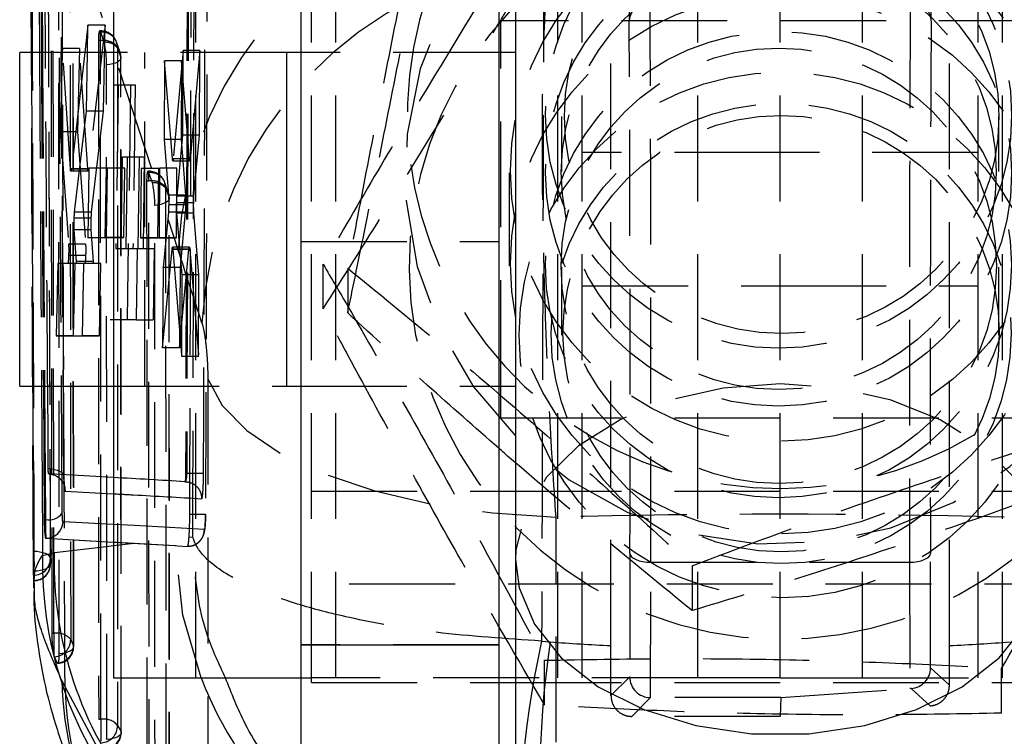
# Model space of a CAD drawing. Extents: x 87 to 707, y 28 to 560.
# Tile 17 of 19: x 669 to 693, y 469 to 487. Entities that reach past the tile are written whole.
import ezdxf

# ---------------------------------------------------------------- set-up
doc = ezdxf.new("R2010")
doc.units = 0
doc.header["$LTSCALE"] = 2
doc.linetypes.add('HIDDEN', pattern=[1.905, 1.27, -0.635])
doc.layers.get('0').update_dxf_attribs({"linetype": 'CONTINUOUS'})

msp = doc.modelspace()

# ---------------------------------------------------------------- linework, layer by layer
at = {"color": 7, "linetype": 'CONTINUOUS'}
for p, q in [((681.358, 492.9856), (681.358, 473.6162)), ((671.708, 492.7756), (671.708, 470.7756)), ((669.716, 491.9308), (669.7406, 485.7756)), ((676.2079, 491.2192), (676.2079, 471.5692)), ((680.9579, 491.2192), (680.9579, 471.5692)), ((669.9479, 490.9265), (669.9777, 485.7756)), ((670.0774, 485.7756), (670.0492, 490.1346)), ((681.358, 486.5381), (681.008, 486.5381)), ((681.008, 485.7756), (681.008, 486.5381)), ((671.0967, 486.4322), (671.0209, 485.7756)), ((671.0851, 485.7756), (671.0967, 486.4322)), ((670.4814, 485.8697), (670.4795, 485.7756)), ((670.4879, 485.7756), (670.4814, 485.8697)), ((671.708, 485.7756), (669.458, 485.7756)), ((669.458, 477.7756), (669.458, 485.7756)), ((676.2079, 485.7756), (675.858, 485.7756)), ((675.858, 485.7756), (675.858, 477.7756)), ((681.358, 485.7756), (680.9579, 485.7756)), ((669.458, 477.7756), (671.708, 477.7756)), ((669.7726, 477.7756), (669.784, 474.9378)), ((670.0268, 477.7756), (670.0471, 474.5699)), ((675.858, 477.7756), (676.2079, 477.7756)), ((680.9579, 477.7756), (681.358, 477.7756)), ((681.008, 477.0131), (681.008, 477.7756)), ((681.008, 477.0131), (681.358, 477.0131)), ((671.708, 475.5799), (670.1534, 475.6675)), ((680.9579, 475.2509), (681.358, 475.2509)), ((669.784, 474.9378), (669.7884, 473.8277)), ((670.0471, 474.5699), (670.0752, 474.5699)), ((670.0834, 474.1214), (670.0924, 474.1214)), ((670.0834, 474.1214), (671.708, 474.0312)), ((669.7884, 473.8277), (669.792, 472.935)), ((670.0079, 473.7109), (670.2916, 473.7848)), ((681.358, 473.6162), (681.358, 464.8133)), ((676.2079, 471.5692), (680.9579, 471.5692)), ((676.2079, 471.5692), (676.2079, 467.0934)), ((680.9579, 471.5692), (680.9579, 467.0934)), ((671.708, 470.7756), (676.2079, 470.7756)), ((680.9579, 470.6631), (681.358, 470.6631))]:
    msp.add_line(p, q, dxfattribs=at)
at = {"color": 7, "linetype": 'HIDDEN'}
for p, q in [((673.685, 470.7756), (673.685, 492.7756)), ((677.0437, 470.7756), (677.0437, 492.7756)), ((682.3722, 470.7756), (682.3722, 492.7756)), ((682.958, 470.7756), (682.958, 492.7756)), ((684.0259, 492.824), (684.0829, 486.5346)), ((685.7309, 470.7756), (685.7309, 492.7756)), ((687.708, 470.7756), (687.708, 492.7756)), ((689.685, 470.7756), (689.685, 492.7756)), ((692.458, 470.7756), (692.458, 492.7756)), ((693.0437, 470.7756), (693.0437, 492.7756)), ((691.333, 486.5346), (691.388, 492.5993)), ((676.458, 470.7756), (676.458, 492.3253)), ((683.6465, 471.5467), (683.6465, 491.9955)), ((691.7694, 471.5467), (691.7694, 491.9955)), ((670.2364, 471.8438), (670.2164, 489.4321)), ((670.6489, 489.0294), (673.2628, 481.0301)), ((670.7563, 471.5247), (670.7423, 489.0186)), ((673.4814, 488.118), (673.4388, 475.6851)), ((673.5059, 488.118), (673.4652, 475.6851)), ((694.058, 486.5381), (681.358, 486.5381)), ((671.507, 486.4322), (671.0967, 486.4322)), ((671.507, 486.4322), (671.1078, 482.9822)), ((671.3991, 486.298), (671.3793, 486.298)), ((671.3991, 486.0626), (671.3991, 486.298)), ((671.4704, 484.3687), (671.507, 486.4322)), ((671.3469, 486.0626), (671.3535, 469.7811)), ((671.3991, 486.0626), (671.3469, 486.0626)), ((671.4058, 469.7811), (671.3991, 486.0626)), ((671.4852, 486.0206), (671.4017, 486.2638)), ((670.8902, 485.8697), (670.4814, 485.8697)), ((670.8902, 485.8697), (670.848, 483.8757)), ((671.0894, 482.9876), (670.8902, 485.8697)), ((671.8667, 485.7807), (671.7831, 486.0239)), ((671.8013, 485.9155), (671.8079, 469.634)), ((671.8849, 485.6723), (671.8013, 485.9155)), ((673.378, 485.8253), (673.144, 483.2294)), ((673.3696, 483.7944), (673.378, 485.8253)), ((673.7839, 485.8253), (673.378, 485.8253)), ((673.7839, 485.8253), (673.5506, 483.2294)), ((673.7752, 483.7944), (673.7839, 485.8253)), ((669.7406, 485.7756), (669.7726, 477.7756)), ((670.4795, 485.7756), (670.4394, 483.8757)), ((670.6803, 482.9876), (670.4879, 485.7756)), ((671.0209, 485.7756), (670.6987, 482.9822)), ((671.0604, 484.3687), (671.0851, 485.7756)), ((675.858, 485.7756), (671.708, 485.7756)), ((675.858, 485.7756), (671.708, 485.7756)), ((671.8914, 469.4851), (671.8849, 485.6723)), ((671.8953, 469.4618), (671.8887, 485.6489)), ((672.458, 477.7756), (672.458, 485.7756)), ((672.9359, 485.5772), (672.923, 483.688)), ((673.1246, 483.2285), (672.9359, 485.5772)), ((673.344, 485.5772), (672.9359, 485.5772)), ((673.344, 485.5772), (673.3306, 483.688)), ((673.5313, 483.2285), (673.344, 485.5772)), ((680.9579, 485.7756), (676.2079, 485.7756)), ((680.9579, 485.7756), (676.2079, 485.7756)), ((681.008, 477.7756), (681.008, 485.7756)), ((671.5487, 469.2929), (671.5421, 485.48)), ((671.7094, 485.003), (671.8211, 485.003)), ((671.8211, 485.003), (671.7673, 481.0746)), ((671.8211, 485.003), (672.2316, 485.003)), ((672.12, 485.003), (672.0367, 479.3607)), ((672.2316, 485.003), (672.1768, 481.0746)), ((670.7759, 481.9453), (671.0604, 484.3687)), ((671.4704, 484.3687), (671.0604, 484.3687)), ((671.1849, 481.9453), (671.4704, 484.3687)), ((682.458, 484.2429), (682.458, 482.9259)), ((692.958, 482.9259), (692.958, 484.2429)), ((670.4394, 483.8757), (670.6305, 481.1781)), ((670.848, 483.8757), (670.4394, 483.8757)), ((670.848, 483.8757), (671.0391, 481.1781)), ((672.923, 483.688), (673.0285, 482.3579)), ((673.3306, 483.688), (672.923, 483.688)), ((673.2343, 482.3308), (673.3696, 483.7944)), ((673.3306, 483.688), (673.4355, 482.3579)), ((673.7752, 483.7944), (673.3696, 483.7944)), ((673.6404, 482.3308), (673.7752, 483.7944)), ((671.8929, 481.0746), (671.9217, 483.2731)), ((671.9217, 483.2731), (672.0353, 483.2731)), ((672.0353, 483.2731), (672.008, 481.0746)), ((672.0353, 483.2731), (672.4452, 483.2731)), ((672.3023, 481.0746), (672.3317, 483.2731)), ((672.4452, 483.2731), (672.4173, 481.0746)), ((673.5313, 483.2285), (673.1246, 483.2285)), ((673.5506, 483.2294), (673.144, 483.2294)), ((687.708, 483.3756), (682.958, 483.3756)), ((692.458, 483.3756), (687.708, 483.3756)), ((671.0894, 482.9876), (670.6803, 482.9876)), ((671.1078, 482.9822), (670.6987, 482.9822)), ((671.1197, 483.0011), (671.0901, 481.3348)), ((671.569, 483.0025), (671.1197, 483.0011)), ((671.5295, 483.0011), (671.1197, 483.0011)), ((671.5295, 483.0011), (671.4995, 481.3348)), ((671.9791, 483.0025), (671.5295, 483.0011)), ((671.5438, 481.3361), (671.569, 483.0025)), ((671.9791, 483.0025), (671.569, 483.0025)), ((671.9534, 481.3361), (671.9791, 483.0025)), ((672.3762, 482.9972), (672.3589, 481.3309)), ((672.8247, 482.9986), (672.3762, 482.9972)), ((672.7854, 482.9972), (672.3762, 482.9972)), ((672.7854, 482.9972), (672.7677, 481.3309)), ((673.2326, 482.9986), (672.7854, 482.9972)), ((672.812, 481.3322), (672.8247, 482.9986)), ((673.2326, 482.9986), (672.8247, 482.9986)), ((673.134, 483.1792), (673.5406, 483.1792)), ((673.2196, 481.3322), (673.2326, 482.9986)), ((670.6889, 482.9404), (671.098, 482.9404)), ((672.5568, 482.9284), (672.5369, 482.9284)), ((672.5568, 482.693), (672.5568, 482.9284)), ((672.6429, 482.651), (672.5593, 482.8942)), ((681.208, 482.8887), (681.208, 480.6625)), ((672.5045, 482.693), (672.5106, 467.7185)), ((672.5568, 482.693), (672.5045, 482.693)), ((672.5629, 467.7185), (672.5568, 482.693)), ((673.0243, 482.4111), (672.9407, 482.6543)), ((672.9589, 482.5459), (672.965, 467.5714)), ((673.0425, 482.3027), (672.9589, 482.5459)), ((673.4355, 482.3579), (673.0285, 482.3579)), ((673.0486, 467.4225), (673.0425, 482.3027)), ((673.0524, 467.3992), (673.0463, 482.2794)), ((673.6404, 482.3308), (673.2343, 482.3308)), ((672.7058, 467.2303), (672.6997, 482.1104)), ((673.4403, 482.1255), (673.0334, 482.1255)), ((673.6331, 482.1696), (673.227, 482.1696)), ((671.1754, 481.8066), (670.7664, 481.8066)), ((671.1849, 481.9453), (670.7759, 481.9453)), ((673.0258, 481.9502), (672.9013, 480.6204)), ((673.4328, 481.9502), (673.0258, 481.9502)), ((673.3553, 480.4457), (673.2322, 481.9196)), ((673.6382, 481.9196), (673.2322, 481.9196)), ((673.4328, 481.9502), (673.3085, 480.6204)), ((673.7607, 480.4457), (673.6382, 481.9196)), ((670.8199, 480.7652), (670.7669, 481.5258)), ((671.1759, 481.5258), (670.7669, 481.5258)), ((671.0901, 481.3348), (671.5438, 481.3361)), ((671.4995, 481.3348), (671.0901, 481.3348)), ((671.2288, 480.7652), (671.1759, 481.5258)), ((671.4995, 481.3348), (671.9534, 481.3361)), ((671.9534, 481.3361), (671.5438, 481.3361)), ((672.3589, 481.3309), (672.812, 481.3322)), ((672.7677, 481.3309), (672.3589, 481.3309)), ((672.7677, 481.3309), (673.2196, 481.3322)), ((673.2196, 481.3322), (672.812, 481.3322)), ((671.0391, 481.1781), (670.6305, 481.1781)), ((671.7673, 481.0746), (671.8929, 481.0746)), ((671.8929, 481.0746), (672.008, 481.0746)), ((672.008, 481.0746), (672.2742, 481.0746)), ((672.2742, 481.0746), (672.2552, 479.3607)), ((672.2742, 481.0746), (672.6831, 481.0746)), ((672.6831, 481.0746), (672.6636, 479.3607)), ((673.1143, 481.0553), (673.1195, 481.0933)), ((673.5308, 481.1041), (673.1244, 481.1041)), ((673.5208, 481.0553), (673.526, 481.0933)), ((676.2079, 481.2447), (680.9579, 481.2447)), ((671.0401, 480.9108), (670.6315, 480.9108)), ((672.8873, 478.6956), (673.1143, 481.0553)), ((673.5208, 481.0553), (673.1143, 481.0553)), ((673.1339, 481.0539), (673.3466, 478.4856)), ((673.5403, 481.0539), (673.1339, 481.0539)), ((673.2943, 478.6956), (673.5208, 481.0553)), ((673.5403, 481.0539), (673.7522, 478.4856)), ((670.3709, 480.7153), (670.3323, 478.9787)), ((670.6114, 480.716), (670.3709, 480.7153)), ((670.7789, 480.7153), (670.3709, 480.7153)), ((671.0199, 480.716), (670.6114, 480.716)), ((670.7789, 480.7153), (670.7398, 478.9787)), ((671.0199, 480.716), (670.7789, 480.7153)), ((671.2288, 480.7652), (670.8199, 480.7652)), ((670.9941, 480.7171), (670.8287, 480.7167)), ((671.2376, 480.7167), (670.8287, 480.7167)), ((670.9616, 478.9805), (670.9941, 480.7171)), ((671.4032, 480.7171), (670.9941, 480.7171)), ((671.4032, 480.7171), (671.2376, 480.7167)), ((671.3702, 478.9805), (671.4032, 480.7171)), ((672.9013, 480.6204), (672.8873, 478.6956)), ((673.3085, 480.6204), (672.9013, 480.6204)), ((673.3085, 480.6204), (673.2943, 478.6956)), ((676.7401, 479.6242), (676.7401, 480.6991)), ((677.3293, 480.6044), (677.3293, 479.5295)), ((682.458, 480.6254), (682.458, 478.9929)), ((692.958, 478.9929), (692.958, 480.6254)), ((673.3466, 478.4856), (673.3553, 480.4457)), ((673.7607, 480.4457), (673.3553, 480.4457)), ((673.7522, 478.4856), (673.7607, 480.4457)), ((682.958, 480.1756), (687.708, 480.1756)), ((687.708, 480.1756), (692.458, 480.1756)), ((672.2552, 479.3607), (671.6277, 479.3607)), ((672.2552, 479.3607), (672.6636, 479.3607)), ((670.3323, 478.9787), (670.9616, 478.9805)), ((670.7398, 478.9787), (670.3323, 478.9787)), ((670.7398, 478.9787), (671.3702, 478.9805)), ((671.3702, 478.9805), (670.9616, 478.9805)), ((673.2943, 478.6956), (672.8873, 478.6956)), ((673.7522, 478.4856), (673.3466, 478.4856)), ((671.708, 477.7756), (675.858, 477.7756)), ((671.708, 477.7756), (675.858, 477.7756)), ((673.9722, 477.9498), (673.9722, 464.9307)), ((676.2079, 477.7756), (680.9579, 477.7756)), ((676.2079, 477.7756), (680.9579, 477.7756)), ((681.358, 477.0131), (694.058, 477.0131)), ((673.4388, 475.6851), (673.4652, 475.6851)), ((673.4652, 475.6851), (673.4652, 475.6851)), ((673.4458, 475.4796), (672.8572, 475.5145)), ((673.4255, 475.4814), (673.4242, 475.4805)), ((676.458, 475.2509), (680.9579, 475.2509)), ((681.358, 475.2509), (694.215, 475.2509)), ((682.3296, 461.6099), (682.3296, 474.6289)), ((671.708, 474.031), (673.1779, 473.9468)), ((671.708, 473.947), (672.2047, 474.003)), ((672.2047, 474.003), (673.1779, 473.9468)), ((673.5223, 474.1494), (673.6122, 474.1597)), ((669.786, 473.8049), (669.7882, 473.8049)), ((669.7882, 473.8049), (669.7882, 473.3961)), ((673.1779, 473.9468), (673.1986, 473.9455)), ((684.1028, 473.7598), (684.0967, 470.7981)), ((691.3187, 471.0162), (691.3132, 473.7598)), ((684.5961, 470.2995), (684.6028, 473.5484)), ((684.6028, 473.5484), (690.8132, 473.5484)), ((690.8132, 473.5484), (690.8193, 470.5164)), ((685.5948, 473.4623), (685.5948, 472.3874)), ((698.958, 473.0247), (676.458, 473.0247)), ((670.2364, 471.8438), (670.2782, 471.8438)), ((670.2782, 471.8438), (670.2782, 471.3166)), ((681.983, 471.6555), (682.1862, 471.6347)), ((680.9579, 471.5692), (676.2079, 471.5692)), ((683.647, 470.3484), (683.6465, 471.5467)), ((691.7691, 470.5984), (691.7694, 471.5467)), ((670.2895, 471.2797), (670.2782, 471.3166)), ((670.3597, 471.1309), (670.2895, 471.2797)), ((682.0537, 470.1207), (682.0537, 471.1956)), ((670.371, 471.1219), (670.3597, 471.1309)), ((691.7691, 470.5984), (691.3187, 471.0162)), ((693.0216, 469.9259), (693.0216, 471.0009)), ((670.5457, 470.5556), (670.4694, 470.7103)), ((676.2079, 470.7756), (676.458, 470.7756)), ((676.458, 470.6631), (676.458, 470.7756)), ((677.0437, 470.7756), (676.458, 470.7756)), ((685.7309, 470.7756), (677.0437, 470.7756)), ((684.0967, 470.7981), (683.647, 470.3484)), ((687.708, 470.7756), (685.7309, 470.7756)), ((687.708, 470.7756), (689.685, 470.7756)), ((689.685, 470.7756), (698.3722, 470.7756)), ((673.2628, 465.4926), (670.5457, 470.5556)), ((676.458, 470.6631), (680.9579, 470.6631)), ((681.358, 470.6631), (694.058, 470.6631)), ((687.7237, 470.2995), (690.8193, 470.5164)), ((690.8522, 470.5187), (691.3038, 470.0999)), ((684.1473, 469.8487), (684.5981, 470.2995)), ((684.5981, 470.2995), (684.5961, 470.2995)), ((687.7237, 470.2995), (684.5981, 470.2995)), ((687.7237, 470.2995), (687.708, 469.8482)), ((671.3535, 469.7811), (671.4058, 469.7811)), ((671.4058, 469.7811), (671.4058, 469.2552)), ((687.708, 469.8482), (684.1473, 469.8487)), ((671.8079, 469.634), (671.8914, 469.4851))]:
    msp.add_line(p, q, dxfattribs=at)
at = {"color": 8, "linetype": 'CONTINUOUS'}
for p, q in [((669.8974, 492.0449), (669.9329, 485.7756)), ((669.9737, 490.9265), (670.0042, 485.7756)), ((670.0544, 477.7756), (670.0752, 474.5699)), ((670.4801, 474.7305), (670.4752, 475.4861)), ((670.5475, 475.2519), (671.708, 475.1898))]:
    msp.add_line(p, q, dxfattribs=at)
at = {"color": 7, "linetype": 'HIDDEN', "flags": 128}
for points in [[(696.5394, 481.1718), (696.707, 482.761), (696.5854, 484.3542), (696.1785, 485.9004), (695.4994, 487.3498), (694.5698, 488.6558), (693.4196, 489.7764), (692.0859, 490.6756), (690.6115, 491.3246), (689.0438, 491.7024), (687.4331, 491.797), (685.8312, 491.6052), (684.2897, 491.1333), (682.8581, 490.3964), (681.5823, 489.4182), (680.5034, 488.2301), (679.656, 486.8704), (679.0675, 485.3826), (678.7567, 483.8147), (678.7335, 482.2171), (678.9989, 480.641), (679.5441, 479.1372), (680.3517, 477.754), (681.3958, 476.5358), (682.6427, 475.5217), (684.0525, 474.7445), (685.5797, 474.229), (687.1754, 473.9919), (688.7881, 474.0407), (690.3661, 474.3738), (691.8588, 474.9807), (693.2179, 475.8417), (694.4, 476.9293), (695.367, 478.2083), (696.0879, 479.6378), (696.5394, 481.1718)], [(670.2782, 471.8438), (670.2687, 480.5954), (670.2602, 489.4321)], [(670.6634, 489.2816), (670.6641, 488.5447), (670.6669, 485.5973), (670.6793, 473.8073), (670.6817, 471.6924)], [(670.7507, 471.5447), (670.75, 472.2816), (670.7472, 475.2291), (670.7374, 487.0191), (670.7358, 489.0396)], [(670.3873, 488.8493), (670.3877, 488.1225), (670.3896, 485.1752), (670.3978, 473.3857), (670.3994, 471.3551)], [(671.8849, 485.6723), (671.888, 485.639), (671.8758, 485.6062), (671.8486, 485.575), (671.8075, 485.5465), (671.7541, 485.522), (671.6904, 485.5023), (671.6188, 485.4881), (671.5421, 485.48)], [(673.0425, 482.3027), (673.0456, 482.2695), (673.0334, 482.2366), (673.0062, 482.2054), (672.9652, 482.177), (672.9118, 482.1524), (672.8481, 482.1327), (672.7765, 482.1185), (672.6997, 482.1104)], [(673.9722, 477.9498), (674.3134, 477.3115), (674.9049, 476.7067), (675.7296, 476.1529), (676.7637, 475.6658), (677.9776, 475.2596), (679.3364, 474.9459), (680.8011, 474.7336), (682.3296, 474.6289)], [(687.708, 477.8241), (686.3429, 477.7257), (685.0417, 477.4352), (683.8651, 476.9661), (682.8682, 476.3403), (682.0977, 475.5872), (681.5894, 474.7419), (681.3673, 473.844), (681.358, 473.6162)], [(694.058, 473.6162), (694.0486, 473.844), (693.8265, 474.7419), (693.3183, 475.5872), (692.5477, 476.3403), (691.5508, 476.9661), (690.3743, 477.4352), (689.073, 477.7257), (687.708, 477.8241)], [(670.519, 475.6041), (670.5169, 475.6377), (670.4993, 475.6703), (670.467, 475.7008), (670.4211, 475.7279), (670.3635, 475.7507), (670.2963, 475.7683), (670.2222, 475.7799), (670.1439, 475.7852)], [(673.8903, 474.3332), (672.2159, 474.426), (671.708, 474.4534)], [(671.708, 474.0312), (671.7819, 474.0271), (672.2047, 474.003)], [(670.1942, 473.6371), (670.1859, 473.6701), (670.1624, 473.7018), (670.1247, 473.7309), (670.0742, 473.7564), (670.0128, 473.7772), (669.9429, 473.7925), (669.8671, 473.8019), (669.7882, 473.8049)], [(673.1986, 473.9455), (673.2532, 473.9424), (673.4871, 473.9287)], [(673.8108, 470.7756), (673.3746, 472.2789), (673.1986, 473.9455)], [(684.1028, 473.7598), (684.1127, 473.7187), (684.1414, 473.6791), (684.1877, 473.6426), (684.2499, 473.6106), (684.3256, 473.5843), (684.4119, 473.5647), (684.5055, 473.5526), (684.6028, 473.5484)], [(690.8132, 473.5484), (690.9105, 473.5526), (691.004, 473.5647), (691.0903, 473.5843), (691.166, 473.6106), (691.2282, 473.6426), (691.2745, 473.6791), (691.3032, 473.7187), (691.3132, 473.7598)], [(669.802, 473.3398), (669.8809, 473.3439), (669.9566, 473.3544), (670.026, 473.3709), (670.0865, 473.3926), (670.1359, 473.4189), (670.1722, 473.4487), (670.1941, 473.4809), (670.2007, 473.5142)], [(670.3994, 471.3551), (670.4765, 471.3626), (670.5486, 471.3763), (670.6132, 471.3955), (670.6677, 471.4196), (670.71, 471.4477), (670.7386, 471.4787), (670.7523, 471.5115), (670.7507, 471.5447)], [(671.8914, 469.4851), (671.8946, 469.4519), (671.8824, 469.4191), (671.8552, 469.3878), (671.8141, 469.3594), (671.7607, 469.3349), (671.697, 469.3151), (671.6254, 469.301), (671.5487, 469.2929)]]:
    msp.add_lwpolyline(points, dxfattribs=at)
at = {"color": 7, "linetype": 'CONTINUOUS', "flags": 128}
msp.add_lwpolyline([(670.1439, 475.7852), (670.1393, 476.4349), (670.1299, 477.7756)], dxfattribs=at)
at = {"color": 8, "linetype": 'CONTINUOUS', "flags": 128}
for points in [[(671.708, 474.4534), (671.5567, 474.4615), (670.4974, 474.5175)], [(670.0924, 474.1214), (671.1517, 474.0629), (671.708, 474.031)], [(670.2916, 473.7848), (671.5331, 473.9273), (671.708, 473.947)], [(681.358, 473.6162), (681.4416, 472.9355), (681.809, 472.0588), (682.4521, 471.2549), (683.3411, 470.5614), (684.4342, 470.0107), (685.6804, 469.6287), (687.0214, 469.4331), (688.3945, 469.4331), (689.7355, 469.6287), (690.9817, 470.0107), (692.0749, 470.5614), (692.9638, 471.2549), (693.607, 472.0588), (693.9743, 472.9355), (694.058, 473.6162)]]:
    msp.add_lwpolyline(points, dxfattribs=at)
at = {"color": 7, "linetype": 'HIDDEN'}
for centre, radius in [((687.6688, 484.2747), 5.592), ((687.7162, 482.935), 6.4831), ((687.7445, 484.2479), 5.2133), ((687.6688, 482.8833), 5.592), ((687.6731, 482.906), 5.2177), ((687.7162, 480.7088), 6.4831), ((687.6658, 480.6866), 5.5933), ((687.6734, 480.6598), 5.2245), ((687.7505, 479.0016), 6.3074), ((687.7313, 479.0348), 5.52), ((687.7301, 479.0327), 5.235)]:
    msp.add_circle(centre, radius, dxfattribs=at)
for centre, radius, start, end in [((687.734, 484.2922), 8.9735, 139.03702, 348.8905), ((682.4934, 480.5669), 9.2422, 96.07347, 177.12704), ((687.7513, 480.6512), 8.9471, 28.93337, 342.30163), ((683.0699, 478.8121), 9.2494, 95.5872, 177.07452), ((684.5604, 486.5073), 0.4783, 87.30277, 176.73856), ((690.8556, 486.5073), 0.4783, 3.26144, 92.69723), ((671.3991, 485.892), 0.406, 18.96048, 90), ((671.2053, 486.1966), 0.2076, 18.89854, 20.97306), ((671.4677, 485.6267), 0.4413, 40.88221, 98.93653), ((671.438, 485.902), 0.3636, 2.11677, 95.72796), ((671.5215, 485.6588), 0.3636, 2.11667, 95.72806), ((669.355, 485.5234), 2.1875, 358.86438, 13.13794), ((671.4827, 485.6488), 0.406, 0.02332, 18.96048), ((672.5568, 482.5224), 0.406, 18.96048, 90), ((672.3591, 482.8256), 0.2116, 18.91024, 20.94559), ((672.5956, 482.5325), 0.3636, 2.11665, 95.72815), ((672.6253, 482.2571), 0.4413, 40.88209, 98.93656), ((672.6792, 482.2893), 0.3636, 2.11686, 95.72793), ((670.5126, 482.1538), 2.1875, 358.86424, 13.13787), ((672.6403, 482.2792), 0.406, 0.02332, 18.96048), ((645.4427, 7.088), 469.2275, 86.581239, 86.791158), ((674.0221, 514.8694), 40.1675, 269.31232, 269.84966), ((669.7918, 473.6391), 0.4024, 269.81416, 359.70352), ((669.7976, 473.5157), 0.4031, 270.0026, 359.7796), ((669.7947, 473.5103), 0.406, 270.52417, 0.22064), ((670.3499, 471.4215), 0.4283, 39.23096, 99.64112), ((670.2708, 471.6901), 0.4109, 272.60465, 0.3168), ((703.3463, 466.886), 21.8893, 167.41479, 184.59099), ((704.3663, 468.3464), 22.4225, 171.56714, 188.43286), ((670.3391, 471.5419), 0.4115, 272.85939, 0.39029), ((670.3475, 471.5243), 0.406, 273.29818, 0.05433), ((678.9291, 470.9044), 8.4619, 181.31428, 206.94352), ((678.9944, 470.7565), 8.4511, 181.36194, 208.15577), ((671.4743, 469.3452), 0.4413, 40.88262, 98.93611), ((671.3947, 469.6298), 0.4133, 273.52354, 0.58339), ((671.4782, 469.4809), 0.4133, 273.52367, 0.58298), ((671.4893, 469.4616), 0.406, 273.88798, 0.02332)]:
    msp.add_arc(centre, radius, start, end, dxfattribs=at)
at = {"color": 7, "linetype": 'CONTINUOUS'}
for centre, radius, start, end in [((670.1483, 474.9762), 0.4129, 259.79077, 323.47769), ((670.0919, 474.527), 0.4056, 270.07955, 358.65512)]:
    msp.add_arc(centre, radius, start, end, dxfattribs=at)
at = {"color": 8, "linetype": 'CONTINUOUS'}
for centre, radius, start, end in [((679.1655, 473.515), 9.1597, 178.77471, 251.16191), ((682.344, 474.0651), 9.1453, 201.08134, 227.85847)]:
    msp.add_arc(centre, radius, start, end, dxfattribs=at)
at = {"color": 7, "linetype": 'HIDDEN'}
for centre, major_axis, ratio, start_param, end_param in [((684.5646, 477.8394), (0, 10.15), 0.0041484, 4.2758987, 5.834571), ((690.8513, 477.8394), (0, 10.15), 0.0041484, 0.4486143, 2.0072866), ((684.0646, 477.8394), (0, 9.65), 0.0043634, 4.2758987, 5.834571), ((691.3513, 477.8394), (0, 9.65), 0.0043634, 0.4486143, 2.0072866), ((671.403, 485.892), (-0.0241, 0.406), 0.1248675, 5.9082955, 7.4129094), ((672.5606, 482.5224), (-0.0241, 0.406), 0.1248675, 5.9082955, 7.4129094), ((678.659, 408.1832), (-59.8666, 202.2719), 0.078084, 5.0483676, 5.0576013), ((687.708, 450.2245), (71.05, 0), 0.3444716, 1.4950253, 1.6465673), ((687.708, 534.7804), (71.05, 0), 0.8914468, 4.6345937, 4.655194), ((687.708, 534.7804), (71.05, 0), 0.8914468, 4.7695839, 4.7901843), ((690.8187, 471.0162), (0.4583, 0.2006), 0.9962163, 4.3683483, 5.8693111), ((684.5967, 470.7981), (0.462, -0.1919), 0.9960773, 3.5367039, 5.103546), ((690.8198, 470.5141), (0.4999, 0.035), 0.00479, 1.5054518, 1.571331)]:
    msp.add_ellipse(centre, major_axis=major_axis, ratio=ratio, start_param=start_param, end_param=end_param, dxfattribs=at)
for points, knots in [([(682.0435, 491.8958), (682.0342, 488.4963), (682.0158, 481.7495), (681.9938, 475.0028), (681.983, 471.6555)], [0, 0, 0, 0, 0.5038686, 1, 1, 1, 1]), ([(669.786, 473.8049), (669.7739, 476.7815), (669.7495, 482.7348), (669.7287, 488.6881), (669.7182, 491.6647)], [0, 0, 0, 0, 0.5, 1, 1, 1, 1]), ([(669.7882, 473.8049), (669.7758, 476.9529), (669.7618, 480.52), (669.7402, 486.4733), (669.7307, 489.2785), (669.7227, 491.6647)], [0, 0, 0, 0, 0.5287947, 0.5991752, 1, 1, 1, 1]), ([(670.1286, 491.4976), (670.1294, 491.252), (670.1335, 490.0237), (670.1511, 484.8653), (670.172, 479.1574), (670.191, 474.4321), (670.1942, 473.6371)], [0, 0, 0, 0, 0.0412601, 0.2063007, 0.8664633, 1, 1, 1, 1]), ([(670.2007, 473.5142), (670.1894, 476.522), (670.1671, 482.4801), (670.1479, 488.4381), (670.1384, 491.3882)], [0, 0, 0, 0, 0.5048411, 1, 1, 1, 1]), ([(679.4425, 491.2639), (679.1796, 489.9839), (678.7417, 487.8523), (678.1043, 484.6333), (677.664, 482.3592), (677.4079, 481.0163), (677.3293, 480.6044)], [0, 0, 0, 0, 0.3772373, 0.62820903, 0.88596035, 1, 1, 1, 1]), ([(669.7421, 491.2131), (669.7429, 490.9704), (669.7466, 489.7451), (669.7626, 484.5898), (669.7817, 478.8747), (669.7991, 474.1422), (669.802, 473.3398)], [0, 0, 0, 0, 0.0407438, 0.205658, 0.8653138, 1, 1, 1, 1]), ([(670.4752, 475.4861), (670.4589, 477.9604), (670.4257, 482.9893), (670.3966, 488.018), (670.3819, 490.5724)], [0, 0, 0, 0, 0.4920336, 1, 1, 1, 1]), ([(677.3293, 479.5295), (677.4079, 479.9102), (677.6596, 481.1302), (678.0997, 483.2963), (678.7372, 486.5067), (679.1796, 488.8162), (679.4425, 490.1889)], [0, 0, 0, 0, 0.1140401, 0.3653612, 0.622761, 1, 1, 1, 1]), ([(670.4267, 489.9573), (670.4282, 489.7117), (670.4424, 487.3196), (670.4719, 482.5352), (670.5028, 477.9964), (670.519, 475.6041)], [0, 0, 0, 0, 0.0513421, 0.4999803, 1, 1, 1, 1]), ([(670.5201, 475.6168), (670.5201, 475.6171), (670.4827, 480.4236), (670.4569, 485.1964), (670.431, 489.9689)], [0, 0, 0, 0, 0.0000665, 1, 1, 1, 1]), ([(682.3943, 490.0078), (681.9036, 489.234), (680.9114, 487.6695), (679.4414, 485.2747), (678.0362, 482.9242), (677.1748, 481.4453), (676.7401, 480.6991)], [0, 0, 0, 0, 0.2646058, 0.5349497, 0.7653441, 1, 1, 1, 1]), ([(670.5457, 470.5556), (670.536, 472.9091), (670.5133, 478.4196), (670.4896, 484.7459), (670.4755, 488.719), (670.4726, 489.5401)], [0, 0, 0, 0, 0.3716169, 0.870123, 1, 1, 1, 1]), ([(673.6122, 474.1597), (673.6186, 476.6801), (673.6314, 481.7935), (673.6427, 486.9069), (673.6485, 489.4999)], [0, 0, 0, 0, 0.4929024, 1, 1, 1, 1]), ([(673.54, 474.7048), (673.5407, 474.9465), (673.5447, 476.2708), (673.5588, 481.0561), (673.5709, 485.5998), (673.5801, 489.0609)], [0, 0, 0, 0, 0.0504946, 0.276738, 1, 1, 1, 1]), ([(673.9595, 489.0584), (673.9456, 484.2737), (673.9316, 479.4883), (673.9167, 474.7029), (673.9167, 474.7021)], [0, 0, 0, 0, 0.9998335, 1, 1, 1, 1]), ([(680.8176, 486.2476), (680.9063, 486.3959), (681.4424, 487.291), (681.9613, 488.1861), (682.3943, 488.9329)], [0, 0, 0, 0, 0.1655777, 1, 1, 1, 1]), ([(673.8703, 475.6837), (673.8713, 475.9543), (673.876, 477.3076), (673.8903, 481.4533), (673.9024, 485.3284), (673.9111, 488.1208)], [0, 0, 0, 0, 0.0652876, 0.3264378, 1, 1, 1, 1]), ([(682.3296, 474.6289), (682.276, 475.4376), (682.1878, 476.7709), (682.0996, 478.7555), (682.0402, 480.5231), (682.0054, 482.2577), (681.997, 483.8894), (682.0126, 485.3052), (682.0528, 486.5298), (682.1068, 487.4283), (682.152, 487.8539), (682.1694, 488.0175)], [0, 0, 0, 0, 0.1640708, 0.2705328, 0.3769948, 0.5010285, 0.6095029, 0.7179769, 0.8254474, 0.932918, 1, 1, 1, 1]), ([(669.9329, 485.7756), (669.9357, 485.2689), (669.9507, 482.6019), (669.9678, 479.9355), (669.9817, 477.7756)], [0, 0, 0, 0, 0.1899805, 1, 1, 1, 1]), ([(669.9777, 485.7756), (669.9835, 484.7665), (669.9986, 482.0998), (670.016, 479.4331), (670.0268, 477.7756)], [0, 0, 0, 0, 0.3784314, 1, 1, 1, 1]), ([(670.0042, 485.7756), (670.0101, 484.7665), (670.0256, 482.0998), (670.0434, 479.4331), (670.0544, 477.7756)], [0, 0, 0, 0, 0.3784313, 1, 1, 1, 1]), ([(670.1299, 477.7756), (670.1262, 478.3112), (670.1074, 480.9779), (670.0907, 483.6446), (670.0774, 485.7756)], [0, 0, 0, 0, 0.2008513, 1, 1, 1, 1]), ([(676.7401, 479.6242), (677.2308, 480.3968), (678.1796, 481.8905), (679.1608, 483.4981), (679.6344, 484.2742)], [0, 0, 0, 0, 0.5172429, 1, 1, 1, 1]), ([(673.144, 483.2294), (673.1423, 483.2146), (673.139, 483.1849), (673.1333, 483.175), (673.1283, 483.19), (673.1257, 483.2168), (673.1246, 483.2285)], [0, 0, 0, 0, 0.2653066, 0.5306108, 0.7960469, 1, 1, 1, 1]), ([(673.5506, 483.2294), (673.5489, 483.2146), (673.5456, 483.1849), (673.54, 483.175), (673.535, 483.19), (673.5324, 483.2168), (673.5313, 483.2285)], [0, 0, 0, 0, 0.2653073, 0.5306112, 0.7960457, 1, 1, 1, 1]), ([(670.6874, 482.9415), (670.6856, 482.9467), (670.683, 482.9548), (670.681, 482.979), (670.6803, 482.9876)], [0, 0, 0, 0, 0.643462, 1, 1, 1, 1]), ([(670.6987, 482.9822), (670.6968, 482.9681), (670.6935, 482.9438), (670.6903, 482.9434), (670.6889, 482.9433)], [0, 0, 0, 0, 0.5805681, 1, 1, 1, 1]), ([(671.0965, 482.9415), (671.0947, 482.9467), (671.092, 482.9548), (671.0901, 482.979), (671.0894, 482.9876)], [0, 0, 0, 0, 0.6434683, 1, 1, 1, 1]), ([(671.1078, 482.9822), (671.1059, 482.9681), (671.1026, 482.9438), (671.0994, 482.9434), (671.098, 482.9433)], [0, 0, 0, 0, 0.5805702, 1, 1, 1, 1]), ([(673.0285, 482.3579), (673.0295, 482.3432), (673.0317, 482.3088), (673.0336, 482.2358), (673.0339, 482.1696), (673.0335, 482.133), (673.0334, 482.1255)], [0, 0, 0, 0, 0.2492934, 0.5814045, 0.9134089, 1, 1, 1, 1]), ([(673.227, 482.1696), (673.2277, 482.1975), (673.229, 482.2534), (673.232, 482.3045), (673.2339, 482.3265), (673.2343, 482.3308)], [0, 0, 0, 0, 0.4459329, 0.8918108, 1, 1, 1, 1]), ([(673.4355, 482.3579), (673.4364, 482.3432), (673.4387, 482.3088), (673.4406, 482.2358), (673.4408, 482.1696), (673.4404, 482.133), (673.4403, 482.1255)], [0, 0, 0, 0, 0.2492945, 0.5814057, 0.9134119, 1, 1, 1, 1]), ([(673.6331, 482.1696), (673.6337, 482.1975), (673.6351, 482.2534), (673.6381, 482.3045), (673.64, 482.3265), (673.6404, 482.3308)], [0, 0, 0, 0, 0.445943, 0.8918763, 1, 1, 1, 1]), ([(673.0334, 482.1255), (673.0328, 482.097), (673.0317, 482.0402), (673.0286, 481.9827), (673.0264, 481.9573), (673.0258, 481.9502)], [0, 0, 0, 0, 0.419575, 0.8391042, 1, 1, 1, 1]), ([(673.2322, 481.9196), (673.2309, 481.9395), (673.2283, 481.9791), (673.2265, 482.0614), (673.2264, 482.1272), (673.2269, 482.1628), (673.227, 482.1696)], [0, 0, 0, 0, 0.3089278, 0.6179107, 0.9260446, 1, 1, 1, 1]), ([(673.4403, 482.1255), (673.4398, 482.0974), (673.4386, 482.041), (673.4355, 481.9833), (673.4334, 481.9576), (673.4328, 481.9502)], [0, 0, 0, 0, 0.4135925, 0.83311786, 1, 1, 1, 1]), ([(673.6382, 481.9196), (673.6369, 481.9395), (673.6343, 481.9791), (673.6325, 482.0614), (673.6325, 482.1272), (673.633, 482.1628), (673.6331, 482.1696)], [0, 0, 0, 0, 0.308926, 0.617909, 0.9260442, 1, 1, 1, 1]), ([(670.7669, 481.5258), (670.7659, 481.5452), (670.7638, 481.584), (670.7631, 481.6649), (670.7641, 481.7421), (670.7657, 481.7884), (670.7664, 481.8066)], [0, 0, 0, 0, 0.274026, 0.5480764, 0.8214592, 1, 1, 1, 1]), ([(670.7664, 481.8066), (670.7676, 481.8336), (670.7702, 481.889), (670.7739, 481.9262), (670.7759, 481.9453)], [0, 0, 0, 0, 0.4865262, 1, 1, 1, 1]), ([(671.1759, 481.5258), (671.1748, 481.5452), (671.1728, 481.584), (671.1721, 481.6649), (671.1731, 481.7421), (671.1748, 481.7884), (671.1754, 481.8066)], [0, 0, 0, 0, 0.27402235, 0.54806626, 0.82144339, 1, 1, 1, 1]), ([(671.1754, 481.8066), (671.1767, 481.8336), (671.1792, 481.889), (671.183, 481.9262), (671.1849, 481.9453)], [0, 0, 0, 0, 0.4865294, 1, 1, 1, 1]), ([(670.6305, 481.1781), (670.6315, 481.1593), (670.6336, 481.1218), (670.6343, 481.0422), (670.6334, 480.9691), (670.632, 480.926), (670.6315, 480.9108)], [0, 0, 0, 0, 0.28261, 0.5652353, 0.8471512, 1, 1, 1, 1]), ([(671.0391, 481.1781), (671.0401, 481.1593), (671.0422, 481.1218), (671.0429, 481.0422), (671.042, 480.9691), (671.0406, 480.926), (671.0401, 480.9108)], [0, 0, 0, 0, 0.2826039, 0.5652253, 0.8471353, 1, 1, 1, 1]), ([(673.1244, 481.1024), (673.1246, 481.1029), (673.1267, 481.1075), (673.1302, 481.0912), (673.1328, 481.0651), (673.1339, 481.0539)], [0, 0, 0, 0, 0.0718931, 0.6007867, 1, 1, 1, 1]), ([(673.5308, 481.1024), (673.531, 481.1029), (673.5332, 481.1075), (673.5366, 481.0912), (673.5392, 481.0651), (673.5403, 481.0539)], [0, 0, 0, 0, 0.0718927, 0.6007837, 1, 1, 1, 1]), ([(670.6315, 480.9108), (670.6303, 480.8836), (670.628, 480.8293), (670.6227, 480.7661), (670.617, 480.724), (670.6132, 480.7186), (670.6114, 480.716)], [0, 0, 0, 0, 0.2526555, 0.5052836, 0.7585489, 1, 1, 1, 1]), ([(671.0401, 480.9108), (671.0389, 480.8836), (671.0365, 480.8293), (671.0313, 480.7661), (671.0255, 480.724), (671.0217, 480.7186), (671.0199, 480.716)], [0, 0, 0, 0, 0.2526569, 0.5052871, 0.7585505, 1, 1, 1, 1]), ([(670.8287, 480.7167), (670.8269, 480.7192), (670.8235, 480.7238), (670.8211, 480.7521), (670.8199, 480.7652)], [0, 0, 0, 0, 0.5356757, 1, 1, 1, 1]), ([(671.2376, 480.7167), (671.2358, 480.7192), (671.2324, 480.7238), (671.2299, 480.7521), (671.2288, 480.7652)], [0, 0, 0, 0, 0.5355897, 1, 1, 1, 1]), ([(676.7401, 480.6991), (676.9376, 480.3613), (677.5706, 479.2791), (678.6771, 477.3537), (680.2802, 474.492), (681.3925, 472.4245), (682.0537, 471.1956)], [0, 0, 0, 0, 0.1140402, 0.3653611, 0.6227609, 1, 1, 1, 1]), ([(677.3293, 480.6044), (678.0467, 480.0186), (679.497, 478.8343), (681.6459, 477.0028), (683.7, 475.1908), (684.9593, 474.042), (685.5948, 473.4623)], [0, 0, 0, 0, 0.2646058, 0.5349496, 0.7653441, 1, 1, 1, 1]), ([(693.0216, 471.0009), (693.5123, 471.8429), (694.5045, 473.5452), (695.9745, 475.9905), (697.3797, 478.2669), (698.2412, 479.6245), (698.6759, 480.3096)], [0, 0, 0, 0, 0.2646059, 0.5349498, 0.7653442, 1, 1, 1, 1]), ([(682.0537, 470.1207), (681.3925, 471.2569), (680.2914, 473.1489), (678.6889, 476.0193), (677.5818, 478.0525), (676.9376, 479.2552), (676.7401, 479.6242)], [0, 0, 0, 0, 0.3772372, 0.628209, 0.8859604, 1, 1, 1, 1]), ([(680.9579, 476.2805), (680.3843, 476.7834), (679.1548, 477.8613), (677.9644, 478.9491), (677.3293, 479.5295)], [0, 0, 0, 0, 0.4665086, 1, 1, 1, 1]), ([(673.8325, 479.2841), (673.8375, 479.268), (673.858, 479.2006), (673.8937, 479.025), (673.9275, 478.7678), (673.9532, 478.4864), (673.9692, 478.2165), (673.9713, 478.0308), (673.9722, 477.9498)], [0, 0, 0, 0, 0.0682014, 0.2849187, 0.5017934, 0.6255355, 0.8366405, 1, 1, 1, 1]), ([(698.6759, 479.2347), (698.1851, 478.3926), (697.193, 476.6903), (695.723, 474.245), (694.3177, 471.9686), (693.4563, 470.611), (693.0216, 469.9259)], [0, 0, 0, 0, 0.2646059, 0.5349497, 0.7653442, 1, 1, 1, 1]), ([(685.5948, 473.4623), (686.4958, 473.802), (688.3174, 474.4887), (691.012, 475.4244), (692.9452, 476.0587), (693.8946, 476.3466), (694.058, 476.3961)], [0, 0, 0, 0, 0.3253831, 0.6578221, 0.9411357, 1, 1, 1, 1]), ([(685.5948, 472.3874), (684.8774, 472.972), (683.4886, 474.1037), (682.0523, 475.337), (681.358, 475.9333)], [0, 0, 0, 0, 0.5165453, 1, 1, 1, 1]), ([(673.4388, 475.6851), (673.4386, 475.6619), (673.4381, 475.6156), (673.4354, 475.5541), (673.4317, 475.5078), (673.4282, 475.4865), (673.4261, 475.4825), (673.4255, 475.4814)], [0, 0, 0, 0, 0.2297717, 0.4595516, 0.6889845, 0.9178391, 1, 1, 1, 1]), ([(673.4652, 475.6851), (673.465, 475.6751), (673.4643, 475.6419), (673.4598, 475.5853), (673.4501, 475.5288), (673.4379, 475.4922), (673.4294, 475.4848), (673.4255, 475.4814)], [0, 0, 0, 0, 0.0990807, 0.3273157, 0.5772301, 0.8068454, 1, 1, 1, 1]), ([(673.4652, 475.6851), (673.5109, 475.6849), (673.6022, 475.6846), (673.7238, 475.6841), (673.8187, 475.6838), (673.8617, 475.6837), (673.8686, 475.6837), (673.8703, 475.6837)], [0, 0, 0, 0, 0.2243506, 0.4487069, 0.6730536, 0.9184772, 1, 1, 1, 1]), ([(673.8267, 475.0728), (673.8272, 475.0729), (673.8324, 475.0738), (673.8423, 475.105), (673.8552, 475.2166), (673.8649, 475.3861), (673.8694, 475.5543), (673.8701, 475.6532), (673.8703, 475.6837)], [0, 0, 0, 0, 0.0263213, 0.2410419, 0.4557906, 0.6901831, 0.904719, 1, 1, 1, 1]), ([(670.519, 475.6041), (670.5198, 475.543), (670.5211, 475.4454), (670.5259, 475.3862), (670.5277, 475.3641)], [0, 0, 0, 0, 0.6267615, 1, 1, 1, 1]), ([(670.5302, 475.3645), (670.5303, 475.3642), (670.5304, 475.3631), (670.5279, 475.3835), (670.5242, 475.438), (670.521, 475.5203), (670.5205, 475.5924), (670.5203, 475.6188)], [0, 0, 0, 0, 0.056164, 0.2200099, 0.4587022, 0.8021262, 1, 1, 1, 1]), ([(673.4242, 475.4805), (673.4765, 475.4742), (673.582, 475.4616), (673.7154, 475.3678), (673.809, 475.2329), (673.8208, 475.1262), (673.8267, 475.0728)], [0, 0, 0, 0, 0.2469823, 0.4979891, 0.7489936, 1, 1, 1, 1]), ([(671.708, 475.1898), (671.8671, 475.1813), (672.0268, 475.1728), (672.7328, 475.1345), (673.28, 475.1037), (673.8267, 475.0728)], [0, 0, 0, 0, 0.2257526, 0.2266453, 1, 1, 1, 1]), ([(694.058, 475.1925), (693.7911, 475.0926), (692.6011, 474.6473), (690.551, 473.9407), (687.9745, 473.1023), (686.3928, 472.6272), (685.5948, 472.3874)], [0, 0, 0, 0, 0.0960588, 0.4283634, 0.7115627, 1, 1, 1, 1]), ([(673.5223, 474.1494), (673.5254, 474.1997), (673.5327, 474.3156), (673.5386, 474.514), (673.5396, 474.6528), (673.54, 474.7048)], [0, 0, 0, 0, 0.3244092, 0.7467383, 1, 1, 1, 1]), ([(673.6214, 473.9524), (673.6237, 473.9528), (673.6776, 473.9623), (673.7558, 474.0243), (673.834, 474.1156), (673.8736, 474.2011), (673.8912, 474.2687), (673.9039, 474.3474), (673.912, 474.4551), (673.917, 474.5993), (673.9173, 474.6794), (673.9174, 474.702)], [0, 0, 0, 0, 0.00721413, 0.17001852, 0.28806948, 0.38614858, 0.46772501, 0.54087871, 0.75445225, 0.93068358, 1, 1, 1, 1]), ([(673.9167, 474.7021), (673.9163, 474.6609), (673.9154, 474.5776), (673.9107, 474.4667), (673.904, 474.383), (673.8968, 474.3392), (673.8921, 474.3349), (673.8903, 474.3332)], [0, 0, 0, 0, 0.2128609, 0.4300221, 0.6446901, 0.8593716, 1, 1, 1, 1]), ([(673.4871, 473.9287), (673.532, 473.9332), (673.6224, 473.9425), (673.7432, 474.0122), (673.8358, 474.1163), (673.8835, 474.2303), (673.8884, 474.3052), (673.8903, 474.3332)], [0, 0, 0, 0, 0.2129077, 0.4287929, 0.6446794, 0.8672083, 1, 1, 1, 1]), ([(673.4871, 473.9287), (673.4938, 473.9401), (673.5063, 473.9613), (673.5167, 474.0747), (673.5217, 474.1419), (673.5223, 474.1494)], [0, 0, 0, 0, 0.5106712, 0.9454049, 1, 1, 1, 1]), ([(681.983, 471.6555), (681.1226, 471.7128), (679.4711, 471.8228), (677.5138, 472.1661), (676.0859, 472.5372), (674.9209, 472.9624), (674.0779, 473.4504), (673.7121, 473.8751), (673.6276, 474.0972), (673.6127, 474.1579), (673.6122, 474.1597)], [0, 0, 0, 0, 0.1967578, 0.3777007, 0.5053074, 0.6329407, 0.8098473, 0.948061, 0.9985105, 1, 1, 1, 1]), ([(674.3966, 470.7756), (674.2425, 471.1015), (673.8337, 471.9658), (673.6647, 473.1291), (673.6162, 473.9332), (673.6123, 474.1534), (673.6122, 474.1597)], [0, 0, 0, 0, 0.30545774, 0.81029095, 0.99455806, 1, 1, 1, 1]), ([(669.7882, 473.3961), (669.788, 473.4357), (669.7874, 473.5149), (669.7867, 473.6542), (669.7862, 473.7513), (669.786, 473.7989), (669.786, 473.8049)], [0, 0, 0, 0, 0.3180087, 0.6360062, 0.9539943, 1, 1, 1, 1]), ([(670.1942, 473.6371), (670.1948, 473.6226), (670.1963, 473.5817), (670.1989, 473.5407), (670.2007, 473.5142)], [0, 0, 0, 0, 0.3520856, 1, 1, 1, 1]), ([(669.7905, 473.2367), (669.7901, 473.2496), (669.7894, 473.276), (669.7887, 473.343), (669.7883, 473.3876), (669.7882, 473.3961)], [0, 0, 0, 0, 0.4374864, 0.8929761, 1, 1, 1, 1]), ([(669.802, 473.3398), (669.8021, 473.3021), (669.8022, 473.225), (669.8013, 473.141), (669.8002, 473.1192), (669.7996, 473.1083)], [0, 0, 0, 0, 0.3234231, 0.6617219, 1, 1, 1, 1]), ([(669.7988, 473.1099), (669.7984, 473.1085), (669.798, 473.107), (669.7976, 473.1125), (669.7976, 473.1127)], [0, 0, 0, 0, 0.9690813, 1, 1, 1, 1]), ([(670.4694, 470.7103), (670.3132, 471.0639), (670.0008, 471.7711), (669.8022, 472.5013), (669.8124, 472.8212), (669.816, 472.933)], [0, 0, 0, 0, 0.3941607, 0.7883244, 1, 1, 1, 1]), ([(670.2782, 471.3166), (670.2731, 471.3425), (670.2631, 471.3942), (670.2503, 471.5146), (670.241, 471.6497), (670.2369, 471.7636), (670.2365, 471.8248), (670.2364, 471.8438)], [0, 0, 0, 0, 0.2255164, 0.4510583, 0.6758609, 0.8993827, 1, 1, 1, 1]), ([(670.6817, 471.6924), (670.6918, 471.6702), (670.7142, 471.621), (670.7377, 471.5718), (670.7507, 471.5447)], [0, 0, 0, 0, 0.44980545, 1, 1, 1, 1]), ([(670.3994, 471.3551), (670.3994, 471.3473), (670.3993, 471.2986), (670.3963, 471.2194), (670.3874, 471.1419), (670.3782, 471.1272), (670.3736, 471.1198)], [0, 0, 0, 0, 0.06008706, 0.37338585, 0.68669457, 1, 1, 1, 1]), ([(682.0537, 471.1956), (683.0056, 471.2128), (684.9301, 471.2476), (687.7816, 471.2222), (690.5073, 471.1367), (692.1784, 471.0464), (693.0216, 471.0009)], [0, 0, 0, 0, 0.26460589, 0.53494965, 0.76534407, 1, 1, 1, 1]), ([(691.3038, 470.0999), (691.3584, 470.1091), (691.4677, 470.1274), (691.6093, 470.2206), (691.7139, 470.3512), (691.7632, 470.4853), (691.7676, 470.5697), (691.7691, 470.5984)], [0, 0, 0, 0, 0.219331, 0.4386158, 0.6593968, 0.8839741, 1, 1, 1, 1]), ([(683.647, 470.3484), (683.6527, 470.2915), (683.6641, 470.1777), (683.7526, 470.0265), (683.8821, 469.9138), (684.0224, 469.8565), (684.1127, 469.8509), (684.1473, 469.8487)], [0, 0, 0, 0, 0.2193183, 0.4386994, 0.656123, 0.8683698, 1, 1, 1, 1]), ([(693.0216, 469.9259), (692.0696, 469.9088), (690.1451, 469.874), (687.2937, 469.8994), (684.5679, 469.9848), (682.8969, 470.0751), (682.0537, 470.1207)], [0, 0, 0, 0, 0.2646058, 0.5349497, 0.7653442, 1, 1, 1, 1])]:
    msp.add_open_spline(points, degree=3, knots=knots, dxfattribs=at)
at = {"color": 8, "linetype": 'CONTINUOUS'}
for points, knots in [([(669.9817, 477.7756), (669.9849, 477.252), (669.9932, 475.897), (670.0023, 474.5422), (670.0079, 473.7109)], [0, 0, 0, 0, 0.3863873, 1, 1, 1, 1]), ([(670.5277, 475.3641), (670.5287, 475.3468), (670.5324, 475.287), (670.5399, 475.2573), (670.5459, 475.253), (670.5475, 475.2519)], [0, 0, 0, 0, 0.2300922, 0.7992797, 1, 1, 1, 1]), ([(669.816, 472.933), (669.8092, 473.0429), (669.788, 473.3852), (669.919, 473.5792), (670.0079, 473.7109)], [0, 0, 0, 0, 0.321101, 1, 1, 1, 1]), ([(676.2079, 467.9459), (676.0791, 468.0687), (675.5476, 468.5758), (674.8836, 469.5192), (674.5412, 470.4026), (674.3966, 470.7756)], [0, 0, 0, 0, 0.15592329, 0.64359495, 1, 1, 1, 1])]:
    msp.add_open_spline(points, degree=3, knots=knots, dxfattribs=at)
at = {"color": 7, "linetype": 'CONTINUOUS'}
for points, knots in [([(681.358, 475.9333), (681.2946, 475.9868), (681.161, 476.0996), (681.0279, 476.2182), (680.9579, 476.2805)], [0, 0, 0, 0, 0.4737729, 1, 1, 1, 1]), ([(670.1534, 475.6675), (670.152, 475.6696), (670.149, 475.6742), (670.1458, 475.7087), (670.1443, 475.7498), (670.144, 475.7776), (670.1439, 475.7852)], [0, 0, 0, 0, 0.2851115, 0.5908042, 0.8895436, 1, 1, 1, 1]), ([(670.1534, 475.6675), (670.2035, 475.6607), (670.3073, 475.6465), (670.4394, 475.5522), (670.5326, 475.4143), (670.5425, 475.306), (670.5475, 475.2519)], [0, 0, 0, 0, 0.2373819, 0.4915889, 0.7457937, 1, 1, 1, 1]), ([(670.3251, 475.6222), (670.3276, 475.6215), (670.3779, 475.606), (670.4435, 475.5395), (670.5003, 475.4553), (670.5216, 475.3994), (670.5284, 475.3738), (670.5304, 475.3634), (670.5303, 475.3642), (670.5302, 475.3645)], [0, 0, 0, 0, 0.0188107, 0.3728448, 0.6158579, 0.7523182, 0.8506505, 0.9423548, 1, 1, 1, 1]), ([(670.4974, 474.5175), (670.4964, 474.5181), (670.4927, 474.5204), (670.487, 474.5503), (670.4818, 474.6232), (670.4807, 474.6947), (670.4801, 474.7305)], [0, 0, 0, 0, 0.1075899, 0.4054111, 0.7031735, 1, 1, 1, 1]), ([(670.0471, 474.5699), (670.0483, 474.4945), (670.0505, 474.3438), (670.0615, 474.1905), (670.0735, 474.1275), (670.0813, 474.1227), (670.0834, 474.1214)], [0, 0, 0, 0, 0.2972002, 0.5943795, 0.8918039, 1, 1, 1, 1]), ([(670.0752, 474.5699), (670.0752, 474.5698), (670.0752, 474.4935), (670.0771, 474.3443), (670.082, 474.1903), (670.0877, 474.1275), (670.0914, 474.1227), (670.0924, 474.1214)], [0, 0, 0, 0, 0.0000725, 0.2973331, 0.5947822, 0.8924503, 1, 1, 1, 1]), ([(676.2079, 465.1025), (676.0176, 465.1477), (674.8321, 465.4296), (673.0025, 466.8977), (671.1196, 469.3351), (670.3794, 471.7605), (670.2823, 473.2585), (670.2907, 473.7344), (670.2916, 473.7848)], [0, 0, 0, 0, 0.0522846, 0.3257465, 0.5992138, 0.8726908, 0.9865069, 1, 1, 1, 1]), ([(669.8039, 472.9335), (669.8013, 472.8602), (669.7838, 472.381), (669.8821, 471.5731), (670.0693, 470.5055), (670.3629, 469.4686), (670.7631, 468.3873), (671.1133, 467.5967), (671.3513, 467.1456), (671.3904, 467.0714)], [0, 0, 0, 0, 0.0262163, 0.1715472, 0.3262739, 0.4983029, 0.6996771, 0.9505839, 1, 1, 1, 1])]:
    msp.add_open_spline(points, degree=3, knots=knots, dxfattribs=at)

doc.saveas('drawing.dxf')
